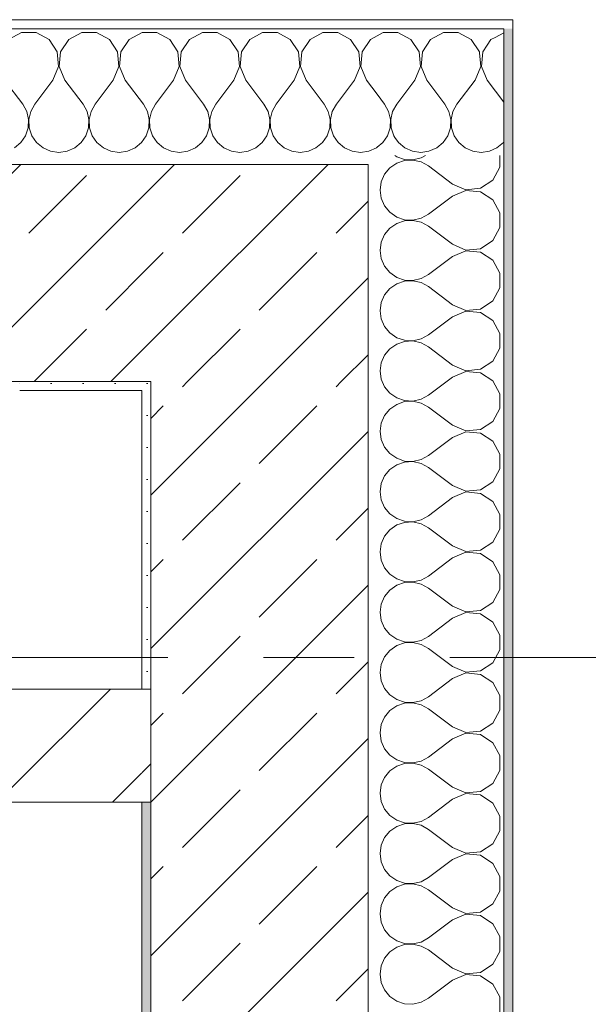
# Model space of a CAD drawing. Header units: metres. Extents: x -3.6 to 84.5, y -11 to 16.8.
# Tile 225 of 229: x 61.9 to 62.5, y 12.8 to 13.9. Entities that reach past the tile are written whole.
import ezdxf

# ---------------------------------------------------------------- set-up
doc = ezdxf.new("R2010")
doc.units = ezdxf.units.M
doc.header["$MEASUREMENT"] = 0
doc.linetypes.add('Strichlinie doppelt', pattern=[0.546806, 0.264583, -0.105833, 0.070556, -0.105833])
doc.linetypes.add('Wipeout_Contour', pattern=[1, 0, -1])
for name, color, linetype in [('451 - Universal.Achsen Raster', 7, 'Continuous'), ('604 - Struktur.Wand Aussen', 7, 'Continuous'), ('605 - Struktur.Wand Innen', 7, 'Continuous'), ('607 - Struktur.Stütze', 7, 'Continuous')]:
    doc.layers.add(name, color=color, linetype=linetype)
pattern_1 = [(45, (0, 0), (-0.01767767, 0.01767767), [0, -0.025])]
pattern_2 = [(45, (0, 0), (-0.06363961, 0.06363961), [])]
pattern_3 = [(0, (0, 0), (0, 0.08660254), [0, -0.05]), (0, (0.025, 0.0433), (0, 0.08660254), [0, -0.05])]
pattern_4 = [(45, (0, 0), (-0.08485281, 0.08485281), []), (45, (-0.04243, 0.04243), (-0.08485281, 0.08485281), [0.09, -0.03])]

# ---------------------------------------------------------------- blocks, each defined once
blk = doc.blocks.new('*X5')
at = {"layer": '604 - Struktur.Wand Aussen', "color": 7, "linetype": 'Continuous', "lineweight": 5}
for p, q in [((62.425, 13.8406), (62.4155, 13.8354)), ((62.4067, 13.8267), (62.4019, 13.8195)), ((62.3996, 13.8033), (62.3982, 13.8182)), ((62.4019, 13.8195), (62.4004, 13.8033)), ((62.3933, 13.7883), (62.3996, 13.8033)), ((62.4004, 13.8033), (62.4067, 13.7883)), ((62.3933, 13.7883), (62.3733, 13.7617)), ((62.4067, 13.7883), (62.425, 13.7639)), ((62.3522, 13.7721), (62.36, 13.7617)), ((62.3645, 13.7536), (62.36, 13.7617)), ((62.3733, 13.7617), (62.3689, 13.7536)), ((62.3665, 13.7447), (62.3645, 13.7536)), ((62.3689, 13.7536), (62.3668, 13.7447)), ((62.3631, 13.7268), (62.3661, 13.7355)), ((62.3661, 13.7355), (62.3665, 13.7447)), ((62.3668, 13.7447), (62.3672, 13.7355)), ((62.3672, 13.7355), (62.3702, 13.7268)), ((62.3048, 13.7248), (62.3087, 13.7192)), ((62.3579, 13.7192), (62.3631, 13.7268)), ((62.3702, 13.7268), (62.3754, 13.7192)), ((62.3087, 13.7192), (62.3158, 13.7133)), ((62.3158, 13.7133), (62.3242, 13.7096)), ((62.3424, 13.7096), (62.3509, 13.7133)), ((62.3509, 13.7133), (62.3579, 13.7192)), ((62.3754, 13.7192), (62.3825, 13.7133)), ((62.3825, 13.7133), (62.3909, 13.7096)), ((62.4091, 13.7096), (62.4175, 13.7133)), ((62.4175, 13.7133), (62.4246, 13.7192)), ((62.4246, 13.7192), (62.425, 13.7198)), ((62.3242, 13.7096), (62.3333, 13.7083)), ((62.3333, 13.7083), (62.3424, 13.7096)), ((62.3909, 13.7096), (62.4, 13.7083)), ((62.4, 13.7083), (62.4091, 13.7096))]:
    blk.add_line(p, q, dxfattribs=at)
blk = doc.blocks.new('*X6')
at = {"layer": '604 - Struktur.Wand Aussen', "color": 7, "linetype": 'Continuous', "lineweight": 5}
for p, q in [((62.2919, 13.8407), (62.285, 13.837)), ((62.3081, 13.8407), (62.2919, 13.8407)), ((62.3224, 13.833), (62.3081, 13.8407)), ((62.3314, 13.8195), (62.3224, 13.833)), ((62.3442, 13.833), (62.3352, 13.8195)), ((62.3585, 13.8407), (62.3442, 13.833)), ((62.3748, 13.8407), (62.3585, 13.8407)), ((62.3891, 13.833), (62.3748, 13.8407)), ((62.3981, 13.8195), (62.3891, 13.833)), ((62.4109, 13.833), (62.4067, 13.8267)), ((62.4155, 13.8354), (62.4109, 13.833)), ((62.333, 13.8033), (62.3314, 13.8195)), ((62.3352, 13.8195), (62.3337, 13.8033)), ((62.3982, 13.8182), (62.3981, 13.8195)), ((62.3267, 13.7883), (62.333, 13.8033)), ((62.3337, 13.8033), (62.34, 13.7883)), ((62.3267, 13.7883), (62.3067, 13.7617)), ((62.34, 13.7883), (62.3522, 13.7721)), ((62.285, 13.7727), (62.2933, 13.7617)), ((62.2978, 13.7536), (62.2933, 13.7617)), ((62.3067, 13.7617), (62.3022, 13.7536)), ((62.2999, 13.7447), (62.2978, 13.7536)), ((62.3022, 13.7536), (62.3001, 13.7447)), ((62.2965, 13.7268), (62.2994, 13.7355)), ((62.2994, 13.7355), (62.2999, 13.7447)), ((62.3001, 13.7447), (62.3006, 13.7355)), ((62.3006, 13.7355), (62.3035, 13.7268)), ((62.2913, 13.7192), (62.2965, 13.7268)), ((62.3035, 13.7268), (62.3048, 13.7248)), ((62.285, 13.714), (62.2913, 13.7192))]:
    blk.add_line(p, q, dxfattribs=at)
blk = doc.blocks.new('*X24')
at = {"layer": '604 - Struktur.Wand Aussen', "color": 7, "linetype": 'Continuous', "lineweight": 5}
for p, q in [((61.8919, 13.8407), (61.8776, 13.833)), ((61.9081, 13.8407), (61.8919, 13.8407)), ((61.9224, 13.833), (61.9081, 13.8407)), ((61.9314, 13.8195), (61.9224, 13.833)), ((61.9442, 13.833), (61.9352, 13.8195)), ((61.9585, 13.8407), (61.9442, 13.833)), ((61.9748, 13.8407), (61.9585, 13.8407)), ((61.9891, 13.833), (61.9748, 13.8407)), ((61.9981, 13.8195), (61.9891, 13.833)), ((62.0109, 13.833), (62.0019, 13.8195)), ((62.0252, 13.8407), (62.0109, 13.833)), ((62.0415, 13.8407), (62.0252, 13.8407)), ((62.0558, 13.833), (62.0415, 13.8407)), ((62.0648, 13.8195), (62.0558, 13.833)), ((62.0776, 13.833), (62.0686, 13.8195)), ((62.0919, 13.8407), (62.0776, 13.833)), ((62.1081, 13.8407), (62.0919, 13.8407)), ((62.1224, 13.833), (62.1081, 13.8407)), ((62.1314, 13.8195), (62.1224, 13.833)), ((62.1442, 13.833), (62.1352, 13.8195)), ((62.1585, 13.8407), (62.1442, 13.833)), ((62.1748, 13.8407), (62.1585, 13.8407)), ((62.1891, 13.833), (62.1748, 13.8407)), ((62.1981, 13.8195), (62.1891, 13.833)), ((62.2109, 13.833), (62.2019, 13.8195)), ((62.2252, 13.8407), (62.2109, 13.833)), ((62.2415, 13.8407), (62.2252, 13.8407)), ((62.2558, 13.833), (62.2415, 13.8407)), ((62.2648, 13.8195), (62.2558, 13.833)), ((62.2776, 13.833), (62.2686, 13.8195)), ((62.285, 13.837), (62.2776, 13.833)), ((61.933, 13.8033), (61.9314, 13.8195)), ((61.9352, 13.8195), (61.9337, 13.8033)), ((61.9996, 13.8033), (61.9981, 13.8195)), ((62.0019, 13.8195), (62.0004, 13.8033)), ((62.0663, 13.8033), (62.0648, 13.8195)), ((62.0686, 13.8195), (62.067, 13.8033)), ((62.133, 13.8033), (62.1314, 13.8195)), ((62.1352, 13.8195), (62.1337, 13.8033)), ((62.1996, 13.8033), (62.1981, 13.8195)), ((62.2019, 13.8195), (62.2004, 13.8033)), ((62.2663, 13.8033), (62.2648, 13.8195)), ((62.2686, 13.8195), (62.267, 13.8033)), ((61.9267, 13.7883), (61.933, 13.8033)), ((61.9337, 13.8033), (61.94, 13.7883)), ((61.9933, 13.7883), (61.9996, 13.8033)), ((62.0004, 13.8033), (62.0067, 13.7883)), ((62.06, 13.7883), (62.0663, 13.8033)), ((62.067, 13.8033), (62.0733, 13.7883)), ((62.1267, 13.7883), (62.133, 13.8033)), ((62.1337, 13.8033), (62.14, 13.7883)), ((62.1933, 13.7883), (62.1996, 13.8033)), ((62.2004, 13.8033), (62.2067, 13.7883)), ((62.26, 13.7883), (62.2663, 13.8033)), ((62.267, 13.8033), (62.2733, 13.7883)), ((61.8733, 13.7883), (61.8933, 13.7617)), ((61.9267, 13.7883), (61.9067, 13.7617)), ((61.94, 13.7883), (61.96, 13.7617)), ((61.9933, 13.7883), (61.9733, 13.7617)), ((62.0067, 13.7883), (62.0267, 13.7617)), ((62.06, 13.7883), (62.04, 13.7617)), ((62.0733, 13.7883), (62.0933, 13.7617)), ((62.1267, 13.7883), (62.1067, 13.7617)), ((62.14, 13.7883), (62.16, 13.7617)), ((62.1933, 13.7883), (62.1733, 13.7617)), ((62.2067, 13.7883), (62.2267, 13.7617)), ((62.26, 13.7883), (62.24, 13.7617)), ((62.2733, 13.7883), (62.285, 13.7727)), ((61.8978, 13.7536), (61.8933, 13.7617)), ((61.9067, 13.7617), (61.9022, 13.7536)), ((61.9645, 13.7536), (61.96, 13.7617)), ((61.9733, 13.7617), (61.9689, 13.7536)), ((62.0311, 13.7536), (62.0267, 13.7617)), ((62.04, 13.7617), (62.0355, 13.7536)), ((62.0978, 13.7536), (62.0933, 13.7617)), ((62.1067, 13.7617), (62.1022, 13.7536)), ((62.1645, 13.7536), (62.16, 13.7617)), ((62.1733, 13.7617), (62.1689, 13.7536)), ((62.2311, 13.7536), (62.2267, 13.7617)), ((62.24, 13.7617), (62.2355, 13.7536)), ((61.8999, 13.7447), (61.8978, 13.7536)), ((61.9022, 13.7536), (61.9001, 13.7447)), ((61.9665, 13.7447), (61.9645, 13.7536)), ((61.9689, 13.7536), (61.9668, 13.7447)), ((62.0332, 13.7447), (62.0311, 13.7536)), ((62.0355, 13.7536), (62.0335, 13.7447)), ((62.0999, 13.7447), (62.0978, 13.7536)), ((62.1022, 13.7536), (62.1001, 13.7447)), ((62.1665, 13.7447), (62.1645, 13.7536)), ((62.1689, 13.7536), (62.1668, 13.7447)), ((62.2332, 13.7447), (62.2311, 13.7536)), ((62.2355, 13.7536), (62.2335, 13.7447)), ((61.8965, 13.7268), (61.8994, 13.7355)), ((61.8994, 13.7355), (61.8999, 13.7447)), ((61.9001, 13.7447), (61.9006, 13.7355)), ((61.9006, 13.7355), (61.9035, 13.7268)), ((61.9631, 13.7268), (61.9661, 13.7355)), ((61.9661, 13.7355), (61.9665, 13.7447)), ((61.9668, 13.7447), (61.9672, 13.7355)), ((61.9672, 13.7355), (61.9702, 13.7268)), ((62.0298, 13.7268), (62.0328, 13.7355)), ((62.0328, 13.7355), (62.0332, 13.7447)), ((62.0335, 13.7447), (62.0339, 13.7355)), ((62.0339, 13.7355), (62.0369, 13.7268)), ((62.0965, 13.7268), (62.0994, 13.7355)), ((62.0994, 13.7355), (62.0999, 13.7447)), ((62.1001, 13.7447), (62.1006, 13.7355)), ((62.1006, 13.7355), (62.1035, 13.7268)), ((62.1631, 13.7268), (62.1661, 13.7355)), ((62.1661, 13.7355), (62.1665, 13.7447)), ((62.1668, 13.7447), (62.1672, 13.7355)), ((62.1672, 13.7355), (62.1702, 13.7268)), ((62.2298, 13.7268), (62.2328, 13.7355)), ((62.2328, 13.7355), (62.2332, 13.7447)), ((62.2335, 13.7447), (62.2339, 13.7355)), ((62.2339, 13.7355), (62.2369, 13.7268)), ((61.8913, 13.7192), (61.8965, 13.7268)), ((61.9035, 13.7268), (61.9087, 13.7192)), ((61.9579, 13.7192), (61.9631, 13.7268)), ((61.9702, 13.7268), (61.9754, 13.7192)), ((62.0246, 13.7192), (62.0298, 13.7268)), ((62.0369, 13.7268), (62.0421, 13.7192)), ((62.0913, 13.7192), (62.0965, 13.7268)), ((62.1035, 13.7268), (62.1087, 13.7192)), ((62.1579, 13.7192), (62.1631, 13.7268)), ((62.1702, 13.7268), (62.1754, 13.7192)), ((62.2246, 13.7192), (62.2298, 13.7268)), ((62.2369, 13.7268), (62.2421, 13.7192)), ((61.8842, 13.7133), (61.8913, 13.7192)), ((61.9087, 13.7192), (61.9158, 13.7133)), ((61.9158, 13.7133), (61.9242, 13.7096)), ((61.9424, 13.7096), (61.9509, 13.7133)), ((61.9509, 13.7133), (61.9579, 13.7192)), ((61.9754, 13.7192), (61.9825, 13.7133)), ((61.9825, 13.7133), (61.9909, 13.7096)), ((62.0091, 13.7096), (62.0175, 13.7133)), ((62.0175, 13.7133), (62.0246, 13.7192)), ((62.0421, 13.7192), (62.0491, 13.7133)), ((62.0491, 13.7133), (62.0576, 13.7096)), ((62.0758, 13.7096), (62.0842, 13.7133)), ((62.0842, 13.7133), (62.0913, 13.7192)), ((62.1087, 13.7192), (62.1158, 13.7133)), ((62.1158, 13.7133), (62.1242, 13.7096)), ((62.1424, 13.7096), (62.1509, 13.7133)), ((62.1509, 13.7133), (62.1579, 13.7192)), ((62.1754, 13.7192), (62.1825, 13.7133)), ((62.1825, 13.7133), (62.1909, 13.7096)), ((62.2091, 13.7096), (62.2175, 13.7133)), ((62.2175, 13.7133), (62.2246, 13.7192)), ((62.2421, 13.7192), (62.2491, 13.7133)), ((62.2491, 13.7133), (62.2576, 13.7096)), ((62.2758, 13.7096), (62.2842, 13.7133)), ((62.2842, 13.7133), (62.285, 13.714)), ((61.9242, 13.7096), (61.9333, 13.7083)), ((61.9333, 13.7083), (61.9424, 13.7096)), ((61.9909, 13.7096), (62, 13.7083)), ((62, 13.7083), (62.0091, 13.7096)), ((62.0576, 13.7096), (62.0667, 13.7083)), ((62.0667, 13.7083), (62.0758, 13.7096)), ((62.1242, 13.7096), (62.1333, 13.7083)), ((62.1333, 13.7083), (62.1424, 13.7096)), ((62.1909, 13.7096), (62.2, 13.7083)), ((62.2, 13.7083), (62.2091, 13.7096)), ((62.2576, 13.7096), (62.2667, 13.7083)), ((62.2667, 13.7083), (62.2758, 13.7096))]:
    blk.add_line(p, q, dxfattribs=at)
blk = doc.blocks.new('*X60')
at = {"layer": '604 - Struktur.Wand Aussen', "color": 7, "linetype": 'Continuous', "lineweight": 5}
for p, q in [((62.3046, 13.705), (62.3068, 13.7035)), ((62.3068, 13.7035), (62.3155, 13.7006)), ((62.3247, 13.7001), (62.3336, 13.7022)), ((62.3336, 13.7022), (62.3387, 13.705)), ((62.4207, 13.6919), (62.4207, 13.705)), ((62.2992, 13.6913), (62.2933, 13.6842)), ((62.3068, 13.6965), (62.2992, 13.6913)), ((62.3155, 13.6994), (62.3068, 13.6965)), ((62.3155, 13.7006), (62.3247, 13.7001)), ((62.3247, 13.6999), (62.3155, 13.6994)), ((62.3336, 13.6978), (62.3247, 13.6999)), ((62.3417, 13.6933), (62.3336, 13.6978)), ((62.3684, 13.6733), (62.3417, 13.6933)), ((62.413, 13.6776), (62.4207, 13.6919)), ((62.2933, 13.6842), (62.2896, 13.6758)), ((62.2896, 13.6758), (62.2884, 13.6667)), ((62.3684, 13.6733), (62.3833, 13.667)), ((62.3995, 13.6686), (62.413, 13.6776)), ((62.2884, 13.6667), (62.2896, 13.6576)), ((62.3684, 13.66), (62.3417, 13.64)), ((62.3833, 13.6663), (62.3684, 13.66)), ((62.3833, 13.667), (62.3995, 13.6686)), ((62.3995, 13.6648), (62.3833, 13.6663)), ((62.413, 13.6558), (62.3995, 13.6648)), ((62.2896, 13.6576), (62.2933, 13.6491)), ((62.2933, 13.6491), (62.2992, 13.6421)), ((62.4207, 13.6415), (62.413, 13.6558)), ((62.2992, 13.6421), (62.3068, 13.6369)), ((62.3068, 13.6369), (62.3155, 13.6339)), ((62.3336, 13.6355), (62.3417, 13.64)), ((62.4207, 13.6252), (62.4207, 13.6415)), ((62.3068, 13.6298), (62.2992, 13.6246)), ((62.3155, 13.6328), (62.3068, 13.6298)), ((62.3155, 13.6339), (62.3247, 13.6335)), ((62.3247, 13.6332), (62.3155, 13.6328)), ((62.3247, 13.6335), (62.3336, 13.6355)), ((62.3336, 13.6311), (62.3247, 13.6332)), ((62.3417, 13.6267), (62.3336, 13.6311)), ((62.3684, 13.6067), (62.3417, 13.6267)), ((62.2933, 13.6175), (62.2896, 13.6091)), ((62.2992, 13.6246), (62.2933, 13.6175)), ((62.413, 13.6109), (62.4207, 13.6252)), ((62.2896, 13.6091), (62.2884, 13.6)), ((62.3684, 13.6067), (62.3833, 13.6004)), ((62.3995, 13.6019), (62.413, 13.6109)), ((62.2884, 13.6), (62.2896, 13.5909)), ((62.3684, 13.5933), (62.3417, 13.5733)), ((62.3833, 13.5996), (62.3684, 13.5933)), ((62.3833, 13.6004), (62.3995, 13.6019)), ((62.3995, 13.5981), (62.3833, 13.5996)), ((62.413, 13.5891), (62.3995, 13.5981)), ((62.2896, 13.5909), (62.2933, 13.5825)), ((62.2933, 13.5825), (62.2992, 13.5754)), ((62.4207, 13.5748), (62.413, 13.5891)), ((62.2992, 13.5754), (62.3068, 13.5702)), ((62.3336, 13.5689), (62.3417, 13.5733)), ((62.4207, 13.5585), (62.4207, 13.5748)), ((62.3068, 13.5631), (62.2992, 13.5579)), ((62.3068, 13.5702), (62.3155, 13.5672)), ((62.3155, 13.5661), (62.3068, 13.5631)), ((62.3155, 13.5672), (62.3247, 13.5668)), ((62.3247, 13.5665), (62.3155, 13.5661)), ((62.3247, 13.5668), (62.3336, 13.5689)), ((62.3336, 13.5645), (62.3247, 13.5665)), ((62.3417, 13.56), (62.3336, 13.5645)), ((62.2933, 13.5509), (62.2896, 13.5424)), ((62.2992, 13.5579), (62.2933, 13.5509)), ((62.3684, 13.54), (62.3417, 13.56)), ((62.413, 13.5442), (62.4207, 13.5585)), ((62.2896, 13.5424), (62.2884, 13.5333)), ((62.3684, 13.54), (62.3833, 13.5337)), ((62.3995, 13.5352), (62.413, 13.5442)), ((62.2884, 13.5333), (62.2896, 13.5242)), ((62.3833, 13.533), (62.3684, 13.5267)), ((62.3833, 13.5337), (62.3995, 13.5352)), ((62.3995, 13.5314), (62.3833, 13.533)), ((62.413, 13.5224), (62.3995, 13.5314)), ((62.2896, 13.5242), (62.2933, 13.5158)), ((62.3684, 13.5267), (62.3417, 13.5067)), ((62.4207, 13.5081), (62.413, 13.5224)), ((62.2933, 13.5158), (62.2992, 13.5087)), ((62.2992, 13.5087), (62.3068, 13.5035)), ((62.3336, 13.5022), (62.3417, 13.5067)), ((62.4207, 13.4919), (62.4207, 13.5081)), ((62.3068, 13.4965), (62.2992, 13.4913)), ((62.3068, 13.5035), (62.3155, 13.5006)), ((62.3155, 13.4994), (62.3068, 13.4965)), ((62.3155, 13.5006), (62.3247, 13.5001)), ((62.3247, 13.4999), (62.3155, 13.4994)), ((62.3247, 13.5001), (62.3336, 13.5022)), ((62.3336, 13.4978), (62.3247, 13.4999)), ((62.3417, 13.4933), (62.3336, 13.4978)), ((62.2992, 13.4913), (62.2933, 13.4842)), ((62.3684, 13.4733), (62.3417, 13.4933)), ((62.413, 13.4776), (62.4207, 13.4919)), ((62.2896, 13.4758), (62.2884, 13.4667)), ((62.2933, 13.4842), (62.2896, 13.4758)), ((62.3995, 13.4686), (62.413, 13.4776)), ((62.2884, 13.4667), (62.2896, 13.4576)), ((62.3684, 13.4733), (62.3833, 13.467)), ((62.3833, 13.4663), (62.3684, 13.46)), ((62.3833, 13.467), (62.3995, 13.4686)), ((62.3995, 13.4648), (62.3833, 13.4663)), ((62.413, 13.4558), (62.3995, 13.4648)), ((62.2896, 13.4576), (62.2933, 13.4491)), ((62.3684, 13.46), (62.3417, 13.44)), ((62.4207, 13.4415), (62.413, 13.4558)), ((62.2933, 13.4491), (62.2992, 13.4421)), ((62.2992, 13.4421), (62.3068, 13.4369)), ((62.4207, 13.4252), (62.4207, 13.4415)), ((62.3068, 13.4369), (62.3155, 13.4339)), ((62.3155, 13.4328), (62.3068, 13.4298)), ((62.3155, 13.4339), (62.3247, 13.4335)), ((62.3247, 13.4332), (62.3155, 13.4328)), ((62.3247, 13.4335), (62.3336, 13.4355)), ((62.3336, 13.4311), (62.3247, 13.4332)), ((62.3336, 13.4355), (62.3417, 13.44)), ((62.3417, 13.4267), (62.3336, 13.4311)), ((62.2992, 13.4246), (62.2933, 13.4175)), ((62.3068, 13.4298), (62.2992, 13.4246)), ((62.3684, 13.4067), (62.3417, 13.4267)), ((62.413, 13.4109), (62.4207, 13.4252)), ((62.2896, 13.4091), (62.2884, 13.4)), ((62.2933, 13.4175), (62.2896, 13.4091)), ((62.3995, 13.4019), (62.413, 13.4109)), ((62.2884, 13.4), (62.2896, 13.3909)), ((62.3684, 13.4067), (62.3833, 13.4004)), ((62.3833, 13.3996), (62.3684, 13.3933)), ((62.3833, 13.4004), (62.3995, 13.4019)), ((62.3995, 13.3981), (62.3833, 13.3996)), ((62.413, 13.3891), (62.3995, 13.3981)), ((62.2896, 13.3909), (62.2933, 13.3825)), ((62.3684, 13.3933), (62.3417, 13.3733)), ((62.4207, 13.3748), (62.413, 13.3891)), ((62.2933, 13.3825), (62.2992, 13.3754)), ((62.2992, 13.3754), (62.3068, 13.3702)), ((62.3068, 13.3702), (62.3155, 13.3672)), ((62.3155, 13.3661), (62.3068, 13.3631)), ((62.3155, 13.3672), (62.3247, 13.3668)), ((62.3247, 13.3665), (62.3155, 13.3661)), ((62.3247, 13.3668), (62.3336, 13.3689)), ((62.3336, 13.3645), (62.3247, 13.3665)), ((62.3336, 13.3689), (62.3417, 13.3733)), ((62.4207, 13.3585), (62.4207, 13.3748)), ((62.2992, 13.3579), (62.2933, 13.3509)), ((62.3068, 13.3631), (62.2992, 13.3579)), ((62.3417, 13.36), (62.3336, 13.3645)), ((62.3684, 13.34), (62.3417, 13.36)), ((62.413, 13.3442), (62.4207, 13.3585)), ((62.2933, 13.3509), (62.2896, 13.3424)), ((62.3995, 13.3352), (62.413, 13.3442)), ((62.2896, 13.3424), (62.2884, 13.3333)), ((62.2884, 13.3333), (62.2896, 13.3242)), ((62.3684, 13.34), (62.3833, 13.3337)), ((62.3833, 13.333), (62.3684, 13.3267)), ((62.3833, 13.3337), (62.3995, 13.3352)), ((62.3995, 13.3314), (62.3833, 13.333)), ((62.2896, 13.3242), (62.2933, 13.3158)), ((62.3684, 13.3267), (62.3417, 13.3067)), ((62.413, 13.3224), (62.3995, 13.3314)), ((62.4207, 13.3081), (62.413, 13.3224)), ((62.2933, 13.3158), (62.2992, 13.3087)), ((62.2992, 13.3087), (62.3068, 13.3035)), ((62.3068, 13.3035), (62.3155, 13.3006)), ((62.3155, 13.3006), (62.3247, 13.3001)), ((62.3247, 13.2999), (62.3155, 13.2994)), ((62.3247, 13.3001), (62.3336, 13.3022)), ((62.3336, 13.2978), (62.3247, 13.2999)), ((62.3336, 13.3022), (62.3417, 13.3067)), ((62.4207, 13.2919), (62.4207, 13.3081)), ((62.2992, 13.2913), (62.2933, 13.2842)), ((62.3068, 13.2965), (62.2992, 13.2913)), ((62.3155, 13.2994), (62.3068, 13.2965)), ((62.3417, 13.2933), (62.3336, 13.2978)), ((62.3684, 13.2733), (62.3417, 13.2933)), ((62.413, 13.2776), (62.4207, 13.2919)), ((62.2933, 13.2842), (62.2896, 13.2758)), ((62.2896, 13.2758), (62.2884, 13.2667)), ((62.3684, 13.2733), (62.3833, 13.267)), ((62.3833, 13.267), (62.3995, 13.2686)), ((62.3995, 13.2686), (62.413, 13.2776)), ((62.2884, 13.2667), (62.2896, 13.2576)), ((62.2896, 13.2576), (62.2933, 13.2491)), ((62.3684, 13.26), (62.3417, 13.24)), ((62.3833, 13.2663), (62.3684, 13.26)), ((62.3995, 13.2648), (62.3833, 13.2663)), ((62.413, 13.2558), (62.3995, 13.2648)), ((62.2933, 13.2491), (62.2992, 13.2421)), ((62.4207, 13.2415), (62.413, 13.2558)), ((62.2992, 13.2421), (62.3068, 13.2369)), ((62.3068, 13.2369), (62.3155, 13.2339)), ((62.3247, 13.2335), (62.3336, 13.2355)), ((62.3336, 13.2355), (62.3417, 13.24)), ((62.4207, 13.2252), (62.4207, 13.2415)), ((62.2992, 13.2246), (62.2933, 13.2175)), ((62.3068, 13.2298), (62.2992, 13.2246)), ((62.3155, 13.2328), (62.3068, 13.2298)), ((62.3155, 13.2339), (62.3247, 13.2335)), ((62.3247, 13.2332), (62.3155, 13.2328)), ((62.3336, 13.2311), (62.3247, 13.2332)), ((62.3417, 13.2267), (62.3336, 13.2311)), ((62.3684, 13.2067), (62.3417, 13.2267)), ((62.413, 13.2109), (62.4207, 13.2252)), ((62.2933, 13.2175), (62.2896, 13.2091)), ((62.2896, 13.2091), (62.2884, 13.2)), ((62.3684, 13.2067), (62.3833, 13.2004)), ((62.3833, 13.2004), (62.3995, 13.2019)), ((62.3995, 13.2019), (62.413, 13.2109)), ((62.2884, 13.2), (62.2896, 13.1909)), ((62.2896, 13.1909), (62.2933, 13.1825)), ((62.3684, 13.1933), (62.3417, 13.1733)), ((62.3833, 13.1996), (62.3684, 13.1933)), ((62.3995, 13.1981), (62.3833, 13.1996)), ((62.413, 13.1891), (62.3995, 13.1981)), ((62.2933, 13.1825), (62.2992, 13.1754)), ((62.4207, 13.1748), (62.413, 13.1891)), ((62.2992, 13.1754), (62.3068, 13.1702)), ((62.3068, 13.1702), (62.3155, 13.1672)), ((62.3247, 13.1668), (62.3336, 13.1689)), ((62.3336, 13.1689), (62.3417, 13.1733)), ((62.4207, 13.1585), (62.4207, 13.1748)), ((62.3068, 13.1631), (62.2992, 13.1579)), ((62.3155, 13.1661), (62.3068, 13.1631)), ((62.3155, 13.1672), (62.3247, 13.1668)), ((62.3247, 13.1665), (62.3155, 13.1661)), ((62.3336, 13.1645), (62.3247, 13.1665)), ((62.3417, 13.16), (62.3336, 13.1645)), ((62.3684, 13.14), (62.3417, 13.16)), ((62.413, 13.1442), (62.4207, 13.1585)), ((62.2933, 13.1509), (62.2896, 13.1424)), ((62.2992, 13.1579), (62.2933, 13.1509)), ((62.2896, 13.1424), (62.2884, 13.1333)), ((62.3684, 13.14), (62.3833, 13.1337)), ((62.3995, 13.1352), (62.413, 13.1442)), ((62.2884, 13.1333), (62.2896, 13.1242)), ((62.3684, 13.1267), (62.3417, 13.1067)), ((62.3833, 13.133), (62.3684, 13.1267)), ((62.3833, 13.1337), (62.3995, 13.1352)), ((62.3995, 13.1314), (62.3833, 13.133)), ((62.413, 13.1224), (62.3995, 13.1314)), ((62.2896, 13.1242), (62.2933, 13.1158)), ((62.2933, 13.1158), (62.2992, 13.1087)), ((62.4207, 13.1081), (62.413, 13.1224)), ((62.2992, 13.1087), (62.3068, 13.1035)), ((62.3336, 13.1022), (62.3417, 13.1067)), ((62.4207, 13.0919), (62.4207, 13.1081)), ((62.3068, 13.0965), (62.2992, 13.0913)), ((62.3068, 13.1035), (62.3155, 13.1006)), ((62.3155, 13.0994), (62.3068, 13.0965)), ((62.3155, 13.1006), (62.3247, 13.1001)), ((62.3247, 13.0999), (62.3155, 13.0994)), ((62.3247, 13.1001), (62.3336, 13.1022)), ((62.3336, 13.0978), (62.3247, 13.0999)), ((62.3417, 13.0933), (62.3336, 13.0978)), ((62.3684, 13.0733), (62.3417, 13.0933)), ((62.2933, 13.0842), (62.2896, 13.0758)), ((62.2992, 13.0913), (62.2933, 13.0842)), ((62.413, 13.0776), (62.4207, 13.0919)), ((62.2896, 13.0758), (62.2884, 13.0667)), ((62.3684, 13.0733), (62.3833, 13.067)), ((62.3995, 13.0686), (62.413, 13.0776)), ((62.2884, 13.0667), (62.2896, 13.0576)), ((62.3833, 13.0663), (62.3684, 13.06)), ((62.3833, 13.067), (62.3995, 13.0686)), ((62.3995, 13.0648), (62.3833, 13.0663)), ((62.413, 13.0558), (62.3995, 13.0648)), ((62.2896, 13.0576), (62.2933, 13.0491)), ((62.2933, 13.0491), (62.2992, 13.0421)), ((62.3684, 13.06), (62.3417, 13.04)), ((62.4207, 13.0415), (62.413, 13.0558)), ((62.2992, 13.0421), (62.3068, 13.0369)), ((62.3336, 13.0355), (62.3417, 13.04)), ((62.4207, 13.0252), (62.4207, 13.0415)), ((62.3068, 13.0298), (62.2992, 13.0246)), ((62.3068, 13.0369), (62.3155, 13.0339)), ((62.3155, 13.0328), (62.3068, 13.0298)), ((62.3155, 13.0339), (62.3247, 13.0335)), ((62.3247, 13.0332), (62.3155, 13.0328)), ((62.3247, 13.0335), (62.3336, 13.0355)), ((62.3336, 13.0311), (62.3247, 13.0332)), ((62.3417, 13.0267), (62.3336, 13.0311)), ((62.2933, 13.0175), (62.2896, 13.0091)), ((62.2992, 13.0246), (62.2933, 13.0175)), ((62.3684, 13.0067), (62.3417, 13.0267)), ((62.413, 13.0109), (62.4207, 13.0252)), ((62.2896, 13.0091), (62.2884, 13)), ((62.3684, 13.0067), (62.3833, 13.0004)), ((62.3995, 13.0019), (62.413, 13.0109)), ((62.2884, 13), (62.2896, 12.9909)), ((62.3833, 12.9996), (62.3684, 12.9933)), ((62.3833, 13.0004), (62.3995, 13.0019)), ((62.3995, 12.9981), (62.3833, 12.9996)), ((62.413, 12.9891), (62.3995, 12.9981)), ((62.2896, 12.9909), (62.2933, 12.9825)), ((62.3684, 12.9933), (62.3417, 12.9733)), ((62.4207, 12.9748), (62.413, 12.9891)), ((62.2933, 12.9825), (62.2992, 12.9754)), ((62.2992, 12.9754), (62.3068, 12.9702)), ((62.3336, 12.9689), (62.3417, 12.9733)), ((62.4207, 12.9585), (62.4207, 12.9748)), ((62.3068, 12.9631), (62.2992, 12.9579)), ((62.3068, 12.9702), (62.3155, 12.9672)), ((62.3155, 12.9661), (62.3068, 12.9631)), ((62.3155, 12.9672), (62.3247, 12.9668)), ((62.3247, 12.9665), (62.3155, 12.9661)), ((62.3247, 12.9668), (62.3336, 12.9689)), ((62.3336, 12.9645), (62.3247, 12.9665)), ((62.3417, 12.96), (62.3336, 12.9645)), ((62.2992, 12.9579), (62.2933, 12.9509)), ((62.3684, 12.94), (62.3417, 12.96)), ((62.413, 12.9442), (62.4207, 12.9585)), ((62.2896, 12.9424), (62.2884, 12.9333)), ((62.2933, 12.9509), (62.2896, 12.9424)), ((62.3995, 12.9352), (62.413, 12.9442)), ((62.2884, 12.9333), (62.2896, 12.9242)), ((62.3684, 12.94), (62.3833, 12.9337)), ((62.3833, 12.933), (62.3684, 12.9267)), ((62.3833, 12.9337), (62.3995, 12.9352)), ((62.3995, 12.9314), (62.3833, 12.933)), ((62.413, 12.9224), (62.3995, 12.9314)), ((62.2896, 12.9242), (62.2933, 12.9158)), ((62.3684, 12.9267), (62.3417, 12.9067)), ((62.4207, 12.9081), (62.413, 12.9224)), ((62.2933, 12.9158), (62.2992, 12.9087)), ((62.2992, 12.9087), (62.3068, 12.9035)), ((62.4207, 12.8919), (62.4207, 12.9081)), ((62.3068, 12.9035), (62.3155, 12.9006)), ((62.3155, 12.8994), (62.3068, 12.8965)), ((62.3155, 12.9006), (62.3247, 12.9001)), ((62.3247, 12.8999), (62.3155, 12.8994)), ((62.3247, 12.9001), (62.3336, 12.9022)), ((62.3336, 12.8978), (62.3247, 12.8999)), ((62.3336, 12.9022), (62.3417, 12.9067)), ((62.3417, 12.8933), (62.3336, 12.8978)), ((62.2992, 12.8913), (62.2933, 12.8842)), ((62.3068, 12.8965), (62.2992, 12.8913)), ((62.3684, 12.8733), (62.3417, 12.8933)), ((62.413, 12.8776), (62.4207, 12.8919)), ((62.2896, 12.8758), (62.2884, 12.8667)), ((62.2933, 12.8842), (62.2896, 12.8758)), ((62.3995, 12.8686), (62.413, 12.8776)), ((62.2884, 12.8667), (62.2896, 12.8576)), ((62.3684, 12.8733), (62.3833, 12.867)), ((62.3833, 12.8663), (62.3684, 12.86)), ((62.3833, 12.867), (62.3995, 12.8686)), ((62.3995, 12.8648), (62.3833, 12.8663)), ((62.413, 12.8558), (62.3995, 12.8648)), ((62.2896, 12.8576), (62.2933, 12.8491)), ((62.3684, 12.86), (62.3417, 12.84)), ((62.4207, 12.8415), (62.413, 12.8558)), ((62.2933, 12.8491), (62.2992, 12.8421)), ((62.2992, 12.8421), (62.3068, 12.8369)), ((62.3068, 12.8369), (62.3155, 12.8339)), ((62.3155, 12.8328), (62.3068, 12.8298)), ((62.3155, 12.8339), (62.3247, 12.8335)), ((62.3247, 12.8332), (62.3155, 12.8328)), ((62.3247, 12.8335), (62.3336, 12.8355)), ((62.3336, 12.8311), (62.3247, 12.8332)), ((62.3336, 12.8355), (62.3417, 12.84)), ((62.4207, 12.8252), (62.4207, 12.8415)), ((62.2992, 12.8246), (62.2933, 12.8175)), ((62.3068, 12.8298), (62.2992, 12.8246)), ((62.3417, 12.8267), (62.3336, 12.8311)), ((62.3684, 12.8067), (62.3417, 12.8267)), ((62.413, 12.8109), (62.4207, 12.8252)), ((62.2933, 12.8175), (62.2896, 12.8091)), ((62.3995, 12.8019), (62.413, 12.8109)), ((62.2896, 12.8091), (62.2884, 12.8)), ((62.2884, 12.8), (62.2896, 12.7909)), ((62.3684, 12.8067), (62.3833, 12.8004)), ((62.3833, 12.7996), (62.3684, 12.7933)), ((62.3833, 12.8004), (62.3995, 12.8019)), ((62.3995, 12.7981), (62.3833, 12.7996)), ((62.2896, 12.7909), (62.2933, 12.7825)), ((62.3684, 12.7933), (62.3417, 12.7733)), ((62.413, 12.7891), (62.3995, 12.7981)), ((62.4207, 12.7748), (62.413, 12.7891)), ((62.2933, 12.7825), (62.2992, 12.7754)), ((62.2992, 12.7754), (62.3068, 12.7702)), ((62.3068, 12.7702), (62.3155, 12.7672)), ((62.3155, 12.7672), (62.3247, 12.7668)), ((62.3247, 12.7668), (62.3336, 12.7689)), ((62.3336, 12.7689), (62.3417, 12.7733)), ((62.4207, 12.7585), (62.4207, 12.7748))]:
    blk.add_line(p, q, dxfattribs=at)

msp = doc.modelspace()

# ---------------------------------------------------------------- hatches: boundary and pattern name
at = {"layer": '604 - Struktur.Wand Aussen', "linetype": 'Continuous', "lineweight": 0, "true_color": 0x000000}
h = msp.add_hatch(dxfattribs=at)
h.set_pattern_fill('Verputz_0001', color=18, style=0, pattern_type=2)
h.set_pattern_definition(pattern_3)
h.paths.add_polyline_path([(62.425, 13.855), (61.15, 13.855), (61.15, 13.845), (62.425, 13.845)])
h = msp.add_hatch(dxfattribs=at)
h.set_pattern_fill('Verputz_0001', color=18, style=0, pattern_type=2)
h.set_pattern_definition(pattern_3)
h.paths.add_polyline_path([(62.425, 13.845), (62.435, 13.845), (62.435, 13.855)])
h = msp.add_hatch(dxfattribs=at)
h.set_pattern_fill('Verputz_0001', color=18, style=0, pattern_type=2)
h.set_pattern_definition(pattern_3)
h.paths.add_polyline_path([(62.425, 13.855), (62.425, 13.845), (62.435, 13.855)])
h = msp.add_hatch(dxfattribs=at)
h.set_pattern_fill('Verputz_0001', color=18, style=0, pattern_type=2)
h.set_pattern_definition(pattern_3)
h.paths.add_polyline_path([(62.425, 7.935), (62.435, 7.935), (62.435, 13.845), (62.425, 13.845)])
h = msp.add_hatch(dxfattribs=at)
h.set_pattern_fill('Beton__Stahlbeton_0001', color=18, style=0, pattern_type=2)
h.set_pattern_definition(pattern_4)
h.paths.add_polyline_path([(61.14, 13.575), (61.14, 13.505), (61.15, 13.505), (61.15, 13.455), (62.035, 13.455), (62.035, 13.695), (61.18, 13.695), (61.18, 13.575), (61.15, 13.575)])
h = msp.add_hatch(dxfattribs=at)
h.set_pattern_fill('Beton__Stahlbeton_0001', color=18, style=0, pattern_type=2)
h.set_pattern_definition(pattern_4)
h.paths.add_polyline_path([(62.035, 13.455), (62.275, 13.455), (62.275, 13.695)])
h = msp.add_hatch(dxfattribs=at)
h.set_pattern_fill('Beton__Stahlbeton_0001', color=18, style=0, pattern_type=2)
h.set_pattern_definition(pattern_4)
h.paths.add_polyline_path([(62.035, 13.455), (62.275, 13.695), (62.035, 13.695)])
h = msp.add_hatch(dxfattribs=at)
h.set_pattern_fill('Gips_0001', color=18, style=0, pattern_type=2)
h.set_pattern_definition(pattern_1)
h.paths.add_polyline_path([(61.89, 13.445), (62.025, 13.445), (62.025, 13.455), (61.89, 13.455)])
h = msp.add_hatch(dxfattribs=at)
h.set_pattern_fill('Gips_0001', color=18, style=0, pattern_type=2)
h.set_pattern_definition(pattern_1)
h.paths.add_polyline_path([(62.025, 13.445), (62.035, 13.445), (62.035, 13.455)])
h = msp.add_hatch(dxfattribs=at)
h.set_pattern_fill('Gips_0001', color=18, style=0, pattern_type=2)
h.set_pattern_definition(pattern_1)
h.paths.add_polyline_path([(62.025, 13.445), (62.035, 13.455), (62.025, 13.455)])
at = {"layer": '607 - Struktur.Stütze', "linetype": 'Continuous', "lineweight": 0, "true_color": 0x000000}
h = msp.add_hatch(dxfattribs=at)
h.set_pattern_fill('Gips_0001', color=18, style=0, pattern_type=2)
h.set_pattern_definition(pattern_1)
h.paths.add_polyline_path([(61.57, 13.455), (61.57, 13.445), (61.58, 13.445), (61.58, 13.45), (61.88, 13.45), (61.88, 13.445), (61.89, 13.445), (61.89, 13.455)])

# ---------------------------------------------------------------- linework, layer by layer
at = {"layer": '451 - Universal.Achsen Raster', "color": 160, "linetype": 'Strichlinie doppelt', "lineweight": 9, "true_color": 0x3232ff}
msp.add_line((64.935, 13.15), (-3.175, 13.15), dxfattribs=at)
at = {"layer": '604 - Struktur.Wand Aussen', "color": 7, "linetype": 'Continuous', "lineweight": 5}
for p, q in [((62.285, 13.845), (61.18, 13.845)), ((62.425, 13.845), (62.285, 13.845)), ((62.425, 13.705), (62.425, 13.845)), ((62.425, 13.705), (62.425, 13.845)), ((62.425, 7.935), (62.425, 13.705))]:
    msp.add_line(p, q, dxfattribs=at)
at = {"layer": '604 - Struktur.Wand Aussen', "color": 7, "linetype": 'Continuous', "lineweight": 13}
for p, q in [((62.035, 13.695), (61.18, 13.695)), ((62.275, 13.695), (62.035, 13.695)), ((62.275, 13.455), (62.275, 13.695)), ((62.275, 13.455), (62.275, 13.695)), ((61.15, 13.455), (62.035, 13.455)), ((62.035, 13.445), (62.035, 13.455)), ((62.035, 13.445), (62.035, 13.455)), ((62.275, 7.935), (62.275, 13.455))]:
    msp.add_line(p, q, dxfattribs=at)
at = {"layer": '604 - Struktur.Wand Aussen', "color": 7, "linetype": 'Continuous', "lineweight": 5, "flags": 128}
for points in [[(62.435, 13.855), (61.15, 13.855)], [(62.435, 13.855), (62.435, 13.845)], [(62.435, 7.935), (62.435, 13.845)], [(61.89, 13.445), (62.025, 13.445)]]:
    msp.add_lwpolyline(points, dxfattribs=at)

# ---------------------------------------------------------------- block references
at = {"layer": '604 - Struktur.Wand Aussen', "color": 7, "lineweight": 18}
for name in ['*X24', '*X6', '*X5', '*X60']:
    msp.add_blockref(name, (0, 0), dxfattribs=at)

# ---------------------------------------------------------------- wipeouts: each hides what was drawn before it
at = {"color": 254, "linetype": 'Wipeout_Contour', "lineweight": 0, "ltscale": 253.561242}
msp.add_wipeout([(62.025, 13.115), (62.025, 12.99), (62.035, 12.99), (62.035, 13.115)], dxfattribs=at).dxf.layer = '605 - Struktur.Wand Innen'

# ---------------------------------------------------------------- next in the draw order: hatches: boundary and pattern name
at = {"layer": '604 - Struktur.Wand Aussen', "linetype": 'Continuous', "lineweight": 0, "true_color": 0x000000}
h = msp.add_hatch(dxfattribs=at)
h.set_pattern_fill('Beton__Stahlbeton_0001', color=18, style=0, pattern_type=2)
h.set_pattern_definition(pattern_4)
h.paths.add_polyline_path([(62.035, 7.935), (62.085, 7.935), (62.155, 7.935), (62.275, 7.935), (62.275, 13.455), (62.035, 13.455)])
at = {"layer": '605 - Struktur.Wand Innen', "linetype": 'Continuous', "lineweight": 0, "true_color": 0x000000}
h = msp.add_hatch(dxfattribs=at)
h.set_pattern_fill('MW_Ziegel_0001', color=18, style=0, pattern_type=2)
h.set_pattern_definition(pattern_2)
h.paths.add_polyline_path([(62.025, 13.115), (62.025, 12.99), (62.035, 12.99), (62.035, 13.115)])

# ---------------------------------------------------------------- next in the draw order: linework, layer by layer
at = {"layer": '604 - Struktur.Wand Aussen', "color": 7, "linetype": 'Continuous', "lineweight": 13}
for p, q in [((62.035, 13.445), (62.035, 13.115)), ((62.035, 12.99), (62.035, 13.115)), ((62.035, 12.99), (62.035, 13.115)), ((62.035, 12.99), (62.035, 8.51))]:
    msp.add_line(p, q, dxfattribs=at)

# ---------------------------------------------------------------- next in the draw order: wipeouts: each hides what was drawn before it
at = {"color": 254, "linetype": 'Wipeout_Contour', "lineweight": 0, "ltscale": 253.257408}
msp.add_wipeout([(61.88, 12.99), (62.025, 12.99), (62.025, 13.115), (61.88, 13.115)], dxfattribs=at).dxf.layer = '605 - Struktur.Wand Innen'

# ---------------------------------------------------------------- next in the draw order: hatches: boundary and pattern name
at = {"layer": '604 - Struktur.Wand Aussen', "linetype": 'Continuous', "lineweight": 0, "true_color": 0x000000}
h = msp.add_hatch(dxfattribs=at)
h.set_pattern_fill('Gips_0001', color=18, style=0, pattern_type=2)
h.set_pattern_definition(pattern_1)
h.paths.add_polyline_path([(62.025, 13.445), (62.025, 13.115), (62.035, 13.115), (62.035, 13.445)])
h = msp.add_hatch(dxfattribs=at)
h.set_pattern_fill('Gips_0001', color=18, style=0, pattern_type=2)
h.set_pattern_definition(pattern_1)
h.paths.add_polyline_path([(62.025, 12.99), (62.025, 8.51), (62.035, 8.51), (62.035, 12.99)])
at = {"layer": '605 - Struktur.Wand Innen', "linetype": 'Continuous', "lineweight": 0, "true_color": 0x000000}
h = msp.add_hatch(dxfattribs=at)
h.set_pattern_fill('MW_Ziegel_0001', color=18, style=0, pattern_type=2)
h.set_pattern_definition(pattern_2)
h.paths.add_polyline_path([(61.88, 12.99), (62.025, 12.99), (62.025, 13.115), (61.88, 13.115)])

# ---------------------------------------------------------------- next in the draw order: linework, layer by layer
at = {"layer": '604 - Struktur.Wand Aussen', "color": 7, "linetype": 'Continuous', "lineweight": 18}
for p, q in [((62.035, 13.115), (62.025, 13.115)), ((62.035, 13.115), (62.025, 13.115)), ((62.025, 12.99), (62.035, 12.99)), ((62.025, 12.99), (62.035, 12.99))]:
    msp.add_line(p, q, dxfattribs=at)
at = {"layer": '604 - Struktur.Wand Aussen', "color": 7, "linetype": 'Continuous', "lineweight": 5, "flags": 128}
for points in [[(62.025, 13.445), (62.025, 13.115)], [(62.025, 12.99), (62.025, 8.51)]]:
    msp.add_lwpolyline(points, dxfattribs=at)
at = {"layer": '605 - Struktur.Wand Innen', "color": 7, "linetype": 'Continuous', "lineweight": 18, "flags": 128}
for points in [[(62.025, 13.115), (61.88, 13.115)], [(61.88, 12.99), (62.025, 12.99)]]:
    msp.add_lwpolyline(points, dxfattribs=at)

doc.saveas('drawing.dxf')
